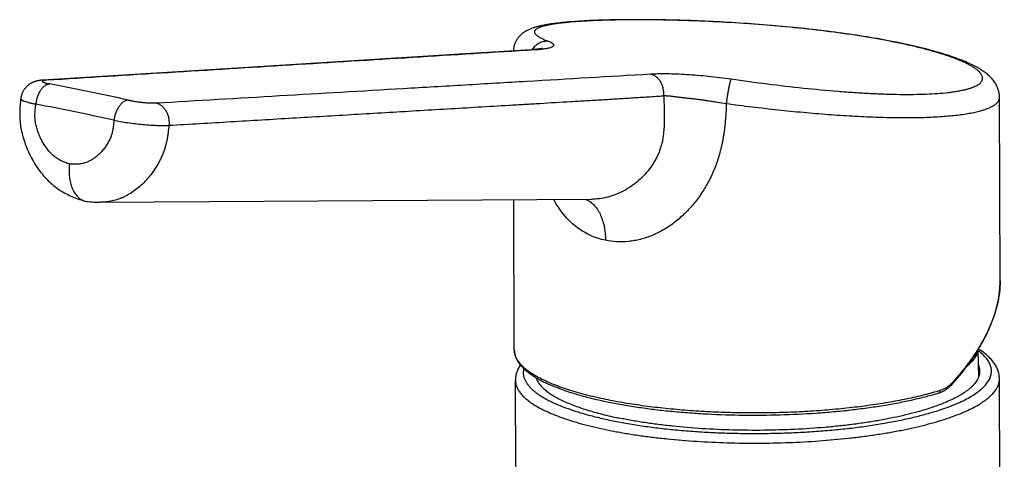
# Model space of a CAD drawing. Header units: millimetres. Extents: x 1 to 611, y -14 to 521.
# Tile 7 of 39: x 88 to 188, y 148 to 193. Entities that reach past the tile are written whole.
import ezdxf

# ---------------------------------------------------------------- set-up
doc = ezdxf.new("R2010")
doc.units = ezdxf.units.MM
doc.header["$LTSCALE"] = 23.1
doc.layers.get('0').update_dxf_attribs({"linetype": 'CONTINUOUS'})

msp = doc.modelspace()

# ---------------------------------------------------------------- linework, layer by layer
at = {"color": 7, "linetype": 'CONTINUOUS'}
for p, q in [((139.949, 189.651), (139.937, 189.651)), ((139.963, 189.652), (139.949, 189.651)), ((139.977, 189.652), (139.963, 189.652)), ((139.99, 189.653), (139.977, 189.652)), ((140.002, 189.653), (139.99, 189.653)), ((140.013, 189.653), (140.002, 189.653)), ((140.029, 189.653), (140.013, 189.653)), ((140.056, 189.653), (140.049, 189.653)), ((140.049, 189.653), (140.049, 189.653)), ((140.06, 189.653), (140.056, 189.653)), ((140.112, 189.658), (140.06, 189.653)), ((140.065, 189.653), (140.063, 189.653)), ((140.064, 189.653), (140.065, 189.653)), ((140.148, 189.661), (140.112, 189.658)), ((140.25, 189.669), (140.219, 189.666)), ((140.283, 189.672), (140.25, 189.669)), ((140.319, 189.675), (140.283, 189.672)), ((140.374, 189.68), (140.319, 189.675)), ((140.424, 189.685), (140.374, 189.68)), ((140.467, 189.69), (140.424, 189.685)), ((140.501, 189.693), (140.467, 189.69)), ((140.519, 189.695), (140.501, 189.693)), ((140.554, 189.699), (140.519, 189.695)), ((140.59, 189.704), (140.554, 189.699)), ((140.626, 189.708), (140.59, 189.704)), ((140.662, 189.713), (140.626, 189.708)), ((140.688, 189.717), (140.662, 189.713)), ((140.714, 189.72), (140.688, 189.717)), ((140.74, 189.724), (140.714, 189.72)), ((140.766, 189.728), (140.74, 189.724)), ((140.792, 189.732), (140.766, 189.728)), ((140.817, 189.736), (140.792, 189.732)), ((140.833, 189.739), (140.817, 189.736)), ((140.85, 189.742), (140.833, 189.739)), ((140.865, 189.745), (140.85, 189.742)), ((140.881, 189.748), (140.865, 189.745)), ((140.896, 189.751), (140.881, 189.748)), ((140.91, 189.753), (140.896, 189.751)), ((140.924, 189.756), (140.91, 189.753)), ((140.938, 189.759), (140.924, 189.756)), ((140.95, 189.762), (140.938, 189.759)), ((140.962, 189.764), (140.95, 189.762)), ((140.973, 189.767), (140.962, 189.764)), ((140.984, 189.769), (140.973, 189.767)), ((140.993, 189.772), (140.984, 189.769)), ((141.001, 189.774), (140.993, 189.772)), ((108.505, 187.691), (90.454, 186.568)), ((96.212, 174.187), (145.972, 174.489)), ((138.175, 159.236), (138.126, 174.441)), ((145.973, 174.489), (145.972, 174.489)), ((185.102, 159.201), (185.161, 156.454)), ((138.315, 147.012), (138.285, 156.149)), ((140.41, 156.397), (140.408, 156.311)), ((187.779, 4.656), (187.285, 156.309))]:
    msp.add_line(p, q, dxfattribs=at)
at = {"color": 9, "linetype": 'CONTINUOUS'}
for p, q in [((139.948, 189.65), (139.945, 189.646)), ((139.949, 189.651), (139.948, 189.65))]:
    msp.add_line(p, q, dxfattribs=at)
at = {"color": 7, "linetype": 'CONTINUOUS'}
for points in [[(177.177, 190.338), (176.871, 190.401), (176.55, 190.465), (176.225, 190.528), (175.897, 190.591), (175.565, 190.652), (175.23, 190.713), (174.892, 190.773), (174.55, 190.832), (174.206, 190.891), (173.859, 190.948), (173.509, 191.005), (173.156, 191.06), (172.8, 191.115), (172.443, 191.169), (172.082, 191.222), (171.72, 191.274), (171.355, 191.325), (170.988, 191.375), (170.619, 191.424), (170.248, 191.473), (169.875, 191.52), (169.5, 191.567), (169.124, 191.612), (168.745, 191.657), (168.366, 191.7), (167.984, 191.743), (167.602, 191.785), (167.218, 191.826), (166.833, 191.866), (166.448, 191.904), (166.061, 191.942), (165.674, 191.979), (165.286, 192.015), (164.897, 192.051), (164.507, 192.085), (164.118, 192.118), (163.728, 192.15), (163.337, 192.181), (162.947, 192.212), (162.557, 192.241), (162.167, 192.269), (161.777, 192.297), (161.387, 192.323), (160.998, 192.349), (160.61, 192.373), (160.222, 192.397), (159.835, 192.42), (159.449, 192.442), (159.064, 192.462), (158.68, 192.482), (158.297, 192.501), (157.916, 192.519), (157.536, 192.537), (157.157, 192.553), (156.78, 192.568), (156.404, 192.583), (156.03, 192.596), (155.658, 192.609), (155.288, 192.621), (154.92, 192.632), (154.554, 192.642), (154.19, 192.651), (153.829, 192.659), (153.47, 192.667), (153.113, 192.673), (152.759, 192.679), (152.408, 192.684), (152.059, 192.688), (151.714, 192.691), (151.371, 192.693), (151.032, 192.695), (150.696, 192.695), (150.362, 192.695), (150.033, 192.694), (149.707, 192.692), (149.385, 192.69), (149.067, 192.686), (148.753, 192.682), (148.443, 192.677), (148.136, 192.671), (147.832, 192.665), (147.531, 192.657), (147.231, 192.649), (146.935, 192.64), (146.64, 192.63), (146.35, 192.619), (146.065, 192.607), (145.787, 192.595), (145.517, 192.581), (145.255, 192.568), (145.004, 192.553), (144.762, 192.539), (144.531, 192.524), (144.309, 192.508), (144.096, 192.493), (143.891, 192.477), (143.693, 192.461), (143.503, 192.444), (143.319, 192.428), (143.142, 192.41), (142.97, 192.393), (142.804, 192.375), (142.644, 192.357), (142.488, 192.339), (142.338, 192.321), (142.193, 192.302), (142.052, 192.283), (141.916, 192.263), (141.784, 192.244), (141.657, 192.224), (141.533, 192.203), (141.413, 192.183), (141.297, 192.162), (141.185, 192.141), (141.076, 192.119), (140.971, 192.097), (140.869, 192.075), (140.77, 192.053), (140.674, 192.03), (140.581, 192.007), (140.49, 191.983), (140.403, 191.959), (140.317, 191.934), (140.233, 191.909), (140.152, 191.883), (140.072, 191.856), (139.995, 191.829), (139.918, 191.801), (139.843, 191.772), (139.769, 191.742), (139.697, 191.71), (139.625, 191.678), (139.554, 191.644), (139.484, 191.609), (139.415, 191.572), (139.346, 191.534), (139.278, 191.493), (139.211, 191.451), (139.145, 191.407), (139.081, 191.362), (139.018, 191.315), (138.957, 191.266), (138.898, 191.217), (138.84, 191.165), (138.784, 191.112), (138.73, 191.057), (138.677, 191), (138.626, 190.942), (138.576, 190.881), (138.528, 190.819), (138.483, 190.756), (138.439, 190.69), (138.398, 190.623), (138.358, 190.555), (138.321, 190.485), (138.287, 190.413), (138.254, 190.34), (138.224, 190.266), (138.197, 190.191), (138.172, 190.114), (138.15, 190.036), (138.131, 189.957), (138.115, 189.877), (138.101, 189.797), (138.091, 189.716), (138.083, 189.635), (138.078, 189.553), (138.078, 189.53)], [(139.916, 189.644), (132.649, 189.192), (108.505, 187.691)], [(140.063, 189.653), (140.054, 189.653), (140.029, 189.653)], [(140.219, 189.666), (140.191, 189.664), (140.148, 189.661)], [(141.021, 189.779), (141.02, 189.779), (141.02, 189.779), (141.019, 189.779), (141.017, 189.778), (141.015, 189.778), (141.013, 189.777), (141.011, 189.776), (141.008, 189.776), (141.004, 189.775), (141.001, 189.774)], [(187.292, 184.825), (187.292, 184.857), (187.288, 184.953), (187.282, 185.049), (187.271, 185.145), (187.257, 185.241), (187.239, 185.336), (187.218, 185.43), (187.194, 185.524), (187.165, 185.618), (187.133, 185.712), (187.097, 185.807), (187.057, 185.901), (187.013, 185.995), (186.965, 186.088), (186.914, 186.179), (186.86, 186.269), (186.802, 186.358), (186.742, 186.444), (186.679, 186.529), (186.612, 186.612), (186.543, 186.694), (186.471, 186.774), (186.396, 186.853), (186.318, 186.931), (186.236, 187.008), (186.152, 187.084), (186.064, 187.159), (185.973, 187.233), (185.878, 187.307), (185.78, 187.38), (185.678, 187.452), (185.573, 187.524), (185.464, 187.595), (185.352, 187.666), (185.235, 187.737), (185.114, 187.807), (184.988, 187.878), (184.859, 187.948), (184.724, 188.018), (184.585, 188.088), (184.442, 188.158), (184.293, 188.228), (184.138, 188.299), (183.977, 188.37), (183.81, 188.442), (183.634, 188.515), (183.451, 188.588), (183.258, 188.664), (183.056, 188.74), (182.843, 188.818), (182.621, 188.896), (182.391, 188.976), (182.154, 189.055), (181.91, 189.134), (181.661, 189.212), (181.408, 189.289), (181.151, 189.366), (180.892, 189.441), (180.629, 189.515), (180.362, 189.588), (180.091, 189.66), (179.816, 189.731), (179.537, 189.802), (179.254, 189.872), (178.966, 189.942), (178.675, 190.01), (178.379, 190.078), (178.081, 190.145), (177.779, 190.211), (177.474, 190.276), (177.177, 190.338)], [(90.454, 186.568), (90.408, 186.565), (90.364, 186.561), (90.32, 186.557), (90.277, 186.553), (90.236, 186.548), (90.195, 186.543), (90.154, 186.538), (90.114, 186.532), (90.075, 186.526), (90.037, 186.52), (89.999, 186.513), (89.962, 186.506), (89.926, 186.499), (89.89, 186.491), (89.855, 186.483), (89.819, 186.474), (89.784, 186.465), (89.749, 186.455), (89.714, 186.445), (89.678, 186.434), (89.642, 186.422), (89.606, 186.41), (89.569, 186.397), (89.531, 186.382), (89.492, 186.367), (89.451, 186.349), (89.41, 186.331), (89.366, 186.31), (89.322, 186.288), (89.276, 186.264), (89.23, 186.238), (89.182, 186.21), (89.134, 186.179), (89.086, 186.147), (89.038, 186.113), (88.99, 186.077), (88.943, 186.039), (88.896, 185.999), (88.851, 185.958), (88.806, 185.915), (88.763, 185.871), (88.721, 185.826), (88.68, 185.779), (88.64, 185.731), (88.602, 185.681), (88.566, 185.63), (88.531, 185.579), (88.497, 185.526), (88.465, 185.472), (88.435, 185.417), (88.407, 185.361), (88.38, 185.305), (88.355, 185.247), (88.332, 185.189), (88.311, 185.13), (88.291, 185.07), (88.273, 185.01), (88.258, 184.95), (88.244, 184.889), (88.232, 184.827), (88.221, 184.766), (88.213, 184.698)], [(88.212, 184.697), (88.195, 184.54), (88.173, 184.333), (88.154, 184.133), (88.137, 183.939), (88.124, 183.75), (88.113, 183.565), (88.106, 183.384), (88.102, 183.207), (88.101, 183.035), (88.104, 182.864), (88.111, 182.696), (88.121, 182.53), (88.136, 182.366), (88.153, 182.203), (88.174, 182.039), (88.199, 181.874), (88.228, 181.706), (88.261, 181.535), (88.297, 181.36), (88.338, 181.183), (88.383, 181.003), (88.432, 180.821), (88.485, 180.637), (88.543, 180.45), (88.605, 180.261), (88.671, 180.07), (88.742, 179.879), (88.818, 179.687), (88.897, 179.496), (88.981, 179.306), (89.068, 179.117), (89.159, 178.929), (89.254, 178.744), (89.352, 178.561), (89.453, 178.381), (89.558, 178.203), (89.665, 178.029), (89.775, 177.859), (89.888, 177.692), (90.003, 177.528), (90.121, 177.368), (90.241, 177.212), (90.364, 177.06), (90.488, 176.912), (90.614, 176.769), (90.742, 176.63), (90.87, 176.497), (90.999, 176.368), (91.128, 176.246), (91.257, 176.127), (91.388, 176.014), (91.519, 175.904), (91.652, 175.798), (91.788, 175.695), (91.926, 175.594), (92.069, 175.496), (92.215, 175.398), (92.365, 175.304), (92.517, 175.213), (92.671, 175.125), (92.825, 175.042), (92.98, 174.962), (93.137, 174.886), (93.295, 174.812), (93.457, 174.742), (93.621, 174.674), (93.789, 174.609), (93.962, 174.545), (94.139, 174.484), (94.322, 174.425), (94.512, 174.368), (94.689, 174.318)], [(182.542, 155.799), (182.786, 156.075), (183.032, 156.362), (183.271, 156.649), (183.505, 156.937), (183.732, 157.225), (183.952, 157.515), (184.166, 157.804), (184.374, 158.094), (184.574, 158.385), (184.769, 158.675), (184.956, 158.966), (185.136, 159.256), (185.31, 159.546), (185.477, 159.836), (185.637, 160.126), (185.789, 160.415), (185.935, 160.703), (186.073, 160.99), (186.205, 161.277), (186.329, 161.563), (186.446, 161.848), (186.556, 162.132), (186.659, 162.414), (186.755, 162.696), (186.844, 162.975), (186.925, 163.254), (186.999, 163.53), (187.066, 163.805), (187.126, 164.079), (187.179, 164.35), (187.225, 164.619), (187.264, 164.887), (187.295, 165.152), (187.32, 165.415), (187.338, 165.675), (187.349, 165.933), (187.353, 166.189), (187.292, 184.825)], [(94.866, 174.282), (95.046, 174.258), (95.237, 174.236), (95.424, 174.218), (95.608, 174.204), (95.788, 174.195), (95.964, 174.189), (96.135, 174.186), (96.212, 174.187)], [(181.163, 154.875), (181.228, 154.896), (181.303, 154.922), (181.377, 154.951), (181.451, 154.982), (181.525, 155.016), (181.598, 155.052), (181.67, 155.09), (181.742, 155.131), (181.814, 155.175), (181.885, 155.221), (181.955, 155.269), (182.024, 155.32), (182.093, 155.373), (182.161, 155.428), (182.228, 155.486), (182.294, 155.546), (182.36, 155.608), (182.424, 155.672), (182.488, 155.739), (182.542, 155.799)]]:
    msp.add_lwpolyline(points, dxfattribs=at)
for centre, radius, start, end in [((139.994, 188.397), 1.25, 92.60381, 93.55785), ((95.07, 175.716), 1.449, 254.77382, 261.91216)]:
    msp.add_arc(centre, radius, start, end, dxfattribs=at)
at = {"color": 9, "linetype": 'CONTINUOUS'}
for centre, radius, start, end in [((139.994, 188.395), 1.252, 89.3712, 92.60268), ((139.994, 188.392), 1.254, 88.57996, 89.37161), ((139.994, 188.389), 1.257, 86.83123, 88.57945), ((139.994, 188.387), 1.26, 86.3471, 86.83166), ((139.992, 188.371), 1.275, 79.6957, 86.32896), ((90.57, 185.307), 1.265, 79.59258, 93.53064), ((42.849, -67.691), 258.429, 77.42798, 79.22721), ((41.673, -68.472), 257.137, 77.42798, 79.22721)]:
    msp.add_arc(centre, radius, start, end, dxfattribs=at)
for points, knots in [([(176.983, 190.352), (176.485, 190.455), (175.463, 190.654), (173.888, 190.929), (172.241, 191.186), (169.933, 191.508), (166.95, 191.856), (163.309, 192.186), (159.66, 192.432), (156.659, 192.569), (154.327, 192.639), (152.657, 192.671), (151.057, 192.685), (149.535, 192.68), (148.103, 192.658), (146.768, 192.619), (145.54, 192.565), (144.425, 192.494), (143.571, 192.421), (142.951, 192.354), (142.533, 192.301), (142.148, 192.245), (141.797, 192.186), (141.481, 192.123), (141.198, 192.056), (140.951, 191.986), (140.739, 191.913), (140.563, 191.836), (140.422, 191.756), (140.329, 191.683), (140.276, 191.622), (140.247, 191.577), (140.227, 191.531), (140.217, 191.484), (140.216, 191.436), (140.225, 191.387), (140.244, 191.338), (140.282, 191.268), (140.357, 191.179), (140.478, 191.075), (140.603, 190.989), (140.72, 190.919), (140.859, 190.841), (141.056, 190.743), (141.32, 190.626), (141.51, 190.55), (141.61, 190.511)], [0, 0, 0, 0, 0.039123, 0.08028, 0.123218, 0.167663, 0.259921, 0.354673, 0.449456, 0.541794, 0.58629, 0.629285, 0.670501, 0.709678, 0.746567, 0.780945, 0.812599, 0.841345, 0.867017, 0.878655, 0.889476, 0.899466, 0.908615, 0.916914, 0.92436, 0.930955, 0.936707, 0.941631, 0.945766, 0.949181, 0.950659, 0.952014, 0.953278, 0.954491, 0.9557, 0.956949, 0.958281, 0.959731, 0.963081, 0.967148, 0.97201, 0.974755, 0.977712, 0.984271, 0.991699, 1, 1, 1, 1]), ([(141.61, 190.511), (141.531, 190.514), (141.372, 190.51), (141.136, 190.473), (140.905, 190.404), (140.607, 190.273), (140.265, 190.037), (140.044, 189.788), (139.949, 189.651)], [0, 0, 0, 0, 0.121602, 0.244081, 0.367586, 0.492199, 0.744245, 1, 1, 1, 1]), ([(141.61, 190.511), (141.672, 190.488), (141.783, 190.442), (141.911, 190.377), (141.995, 190.325), (142.046, 190.289), (142.087, 190.253), (142.12, 190.217), (142.143, 190.182), (142.157, 190.147), (142.162, 190.112), (142.156, 190.078), (142.142, 190.045), (142.117, 190.014), (142.084, 189.983), (142.042, 189.954), (141.991, 189.925), (141.907, 189.886), (141.78, 189.842), (141.6, 189.794), (141.387, 189.751), (141.14, 189.712), (140.914, 189.684), (140.717, 189.664), (140.586, 189.653), (140.477, 189.644), (140.392, 189.638), (140.306, 189.632), (140.249, 189.628), (140.22, 189.626)], [0, 0, 0, 0, 0.070949, 0.130039, 0.155217, 0.177579, 0.197248, 0.214424, 0.229408, 0.242663, 0.254858, 0.266837, 0.279484, 0.293553, 0.309588, 0.327947, 0.348857, 0.372459, 0.428008, 0.494932, 0.573331, 0.663235, 0.764597, 0.819522, 0.877211, 0.907062, 0.937868, 0.969095, 1, 1, 1, 1]), ([(140.22, 189.626), (136.102, 189.37), (127.865, 188.858), (115.51, 188.089), (103.154, 187.321), (94.917, 186.808), (90.799, 186.552)], [0, 0, 0, 0, 0.249996, 0.499999, 0.750006, 1, 1, 1, 1]), ([(160.134, 186.685), (161.355, 186.509), (163.785, 186.179), (167.389, 185.76), (170.332, 185.484), (172.602, 185.316), (174.215, 185.221), (175.755, 185.156), (177.212, 185.122), (178.577, 185.12), (179.84, 185.149), (180.994, 185.211), (181.884, 185.29), (182.535, 185.371), (182.976, 185.438), (183.385, 185.512), (183.76, 185.594), (184.102, 185.683), (184.409, 185.779), (184.682, 185.881), (184.919, 185.991), (185.12, 186.106), (185.286, 186.228), (185.415, 186.356), (185.494, 186.471), (185.537, 186.565), (185.558, 186.636), (185.57, 186.707), (185.574, 186.805), (185.553, 186.933), (185.502, 187.058), (185.444, 187.158), (185.37, 187.266), (185.252, 187.402), (185.079, 187.562), (184.869, 187.725), (184.623, 187.891), (184.341, 188.057), (184.023, 188.225), (183.671, 188.394), (183.284, 188.564), (182.705, 188.797), (181.897, 189.086), (180.832, 189.418), (179.648, 189.743), (178.352, 190.059), (177.45, 190.255), (176.983, 190.352)], [0, 0, 0, 0, 0.103886, 0.206607, 0.305573, 0.352885, 0.39836, 0.441727, 0.482726, 0.521116, 0.55667, 0.589185, 0.618483, 0.631878, 0.644416, 0.656086, 0.666879, 0.67679, 0.68582, 0.69398, 0.70129, 0.70778, 0.713507, 0.718559, 0.723067, 0.725178, 0.727228, 0.72925, 0.731277, 0.735468, 0.740046, 0.742541, 0.745196, 0.751036, 0.757655, 0.765104, 0.773414, 0.782604, 0.792686, 0.803659, 0.815517, 0.828252, 0.856305, 0.887689, 0.922237, 0.959751, 1, 1, 1, 1]), ([(90.799, 186.552), (90.761, 186.55), (90.692, 186.544), (90.597, 186.533), (90.518, 186.52), (90.464, 186.506), (90.431, 186.493), (90.412, 186.483), (90.398, 186.473), (90.388, 186.462), (90.383, 186.45), (90.384, 186.438), (90.39, 186.425), (90.4, 186.412), (90.415, 186.4), (90.444, 186.38), (90.492, 186.357), (90.563, 186.329), (90.651, 186.3), (90.755, 186.271), (90.875, 186.241), (91.01, 186.211), (91.104, 186.193), (91.153, 186.183)], [0, 0, 0, 0, 0.088003, 0.163523, 0.226023, 0.275126, 0.294728, 0.311165, 0.324673, 0.335709, 0.345145, 0.354336, 0.364724, 0.377329, 0.392729, 0.411229, 0.457985, 0.517941, 0.590904, 0.67636, 0.773638, 0.881844, 1, 1, 1, 1]), ([(101.892, 184.26), (110.237, 184.75), (120.669, 185.362), (133.187, 186.096), (141.531, 186.586), (147.789, 186.953), (151.96, 187.199)], [0, 0, 0, 0, 0.500035, 0.625038, 0.750046, 1, 1, 1, 1]), ([(151.96, 187.199), (152.219, 187.214), (152.77, 187.232), (153.642, 187.233), (154.6, 187.208), (155.629, 187.156), (156.714, 187.077), (157.838, 186.973), (158.983, 186.843), (159.75, 186.74), (160.134, 186.685)], [0, 0, 0, 0, 0.094699, 0.201625, 0.31892, 0.445121, 0.578455, 0.716846, 0.858106, 1, 1, 1, 1]), ([(151.96, 187.197), (152.059, 187.174), (152.255, 187.103), (152.523, 186.933), (152.763, 186.702), (152.965, 186.421), (153.124, 186.099), (153.27, 185.628), (153.299, 185.25), (153.282, 185.001)], [0, 0, 0, 0, 0.109527, 0.223434, 0.342666, 0.467345, 0.596865, 0.730034, 1, 1, 1, 1]), ([(160.134, 186.685), (160.13, 186.68), (160.121, 186.667), (160.103, 186.634), (160.08, 186.578), (160.051, 186.496), (160.02, 186.394), (159.988, 186.273), (159.954, 186.135), (159.919, 185.98), (159.87, 185.748), (159.811, 185.432), (159.744, 185.031), (159.683, 184.617), (159.647, 184.338), (159.631, 184.2)], [0, 0, 0, 0, 0.008107, 0.018197, 0.044448, 0.078744, 0.120811, 0.170234, 0.226489, 0.288964, 0.35697, 0.506486, 0.668368, 0.835369, 1, 1, 1, 1]), ([(91.153, 186.183), (91.113, 186.181), (91.03, 186.169), (90.907, 186.133), (90.785, 186.078), (90.621, 185.978), (90.425, 185.808), (90.217, 185.55), (90.038, 185.241), (89.893, 184.894), (89.788, 184.521), (89.748, 184.263), (89.735, 184.133)], [0, 0, 0, 0, 0.045799, 0.093325, 0.143068, 0.195377, 0.308257, 0.432359, 0.566334, 0.707747, 0.853467, 1, 1, 1, 1]), ([(88.212, 184.697), (88.212, 184.693), (88.212, 184.683), (88.217, 184.662), (88.233, 184.634), (88.263, 184.602), (88.307, 184.57), (88.363, 184.536), (88.431, 184.501), (88.511, 184.466), (88.642, 184.415), (88.834, 184.352), (89.099, 184.278), (89.404, 184.203), (89.621, 184.156), (89.735, 184.133)], [0, 0, 0, 0, 0.00873, 0.017876, 0.038787, 0.064888, 0.097204, 0.136213, 0.182116, 0.234963, 0.294711, 0.434417, 0.599878, 0.789179, 1, 1, 1, 1]), ([(99.101, 184.542), (99.06, 184.539), (98.977, 184.527), (98.854, 184.491), (98.731, 184.437), (98.565, 184.337), (98.366, 184.168), (98.153, 183.91), (97.967, 183.603), (97.816, 183.257), (97.704, 182.886), (97.658, 182.629), (97.643, 182.499)], [0, 0, 0, 0, 0.045682, 0.093207, 0.143041, 0.195505, 0.30879, 0.433268, 0.567454, 0.708819, 0.854175, 1, 1, 1, 1]), ([(99.101, 184.542), (99.209, 184.517), (99.439, 184.471), (99.797, 184.41), (100.175, 184.357), (100.559, 184.313), (100.935, 184.279), (101.288, 184.259), (101.561, 184.252), (101.758, 184.254), (101.849, 184.258), (101.892, 184.26)], [0, 0, 0, 0, 0.119, 0.249644, 0.387162, 0.526452, 0.662304, 0.789616, 0.903577, 0.954212, 1, 1, 1, 1]), ([(103.214, 181.988), (105.3, 182.113), (109.473, 182.361), (115.733, 182.733), (120.948, 183.042), (125.121, 183.29), (128.251, 183.475), (131.38, 183.661), (134.509, 183.846), (137.117, 184), (139.203, 184.124), (141.29, 184.248), (143.376, 184.371), (145.462, 184.493), (147.027, 184.585), (148.592, 184.681), (150.157, 184.78), (151.722, 184.879), (152.765, 184.944), (153.287, 184.974)], [0, 0, 0, 0, 0.125006, 0.250007, 0.375005, 0.437502, 0.499999, 0.562496, 0.624991, 0.687485, 0.718733, 0.74998, 0.812473, 0.843716, 0.874963, 0.906218, 0.937482, 0.968746, 1, 1, 1, 1]), ([(153.287, 184.974), (153.299, 184.816), (153.313, 184.577), (153.325, 184.259), (153.334, 183.941), (153.343, 183.623), (153.349, 183.306), (153.353, 182.991), (153.356, 182.677), (153.352, 182.363), (153.344, 182.051), (153.328, 181.739), (153.304, 181.428), (153.275, 181.12), (153.227, 180.735), (153.143, 180.278), (153.048, 179.903), (152.956, 179.607), (152.878, 179.388), (152.793, 179.172), (152.668, 178.887), (152.494, 178.54), (152.258, 178.138), (151.912, 177.624), (151.423, 177.023), (150.762, 176.378), (150.04, 175.817), (149.271, 175.345), (148.467, 174.97), (147.641, 174.698), (146.808, 174.531), (146.249, 174.491), (145.973, 174.489)], [0, 0, 0, 0, 0.032725, 0.049097, 0.065463, 0.098123, 0.114394, 0.130607, 0.162875, 0.178956, 0.195024, 0.22711, 0.243107, 0.259061, 0.290874, 0.322663, 0.354447, 0.370354, 0.386281, 0.402226, 0.418179, 0.450092, 0.482008, 0.513896, 0.577475, 0.640666, 0.703258, 0.765017, 0.825736, 0.885175, 0.943243, 1, 1, 1, 1]), ([(153.281, 185.001), (153.305, 185.001), (153.353, 184.999), (153.425, 184.998), (153.499, 184.995), (153.574, 184.992), (153.651, 184.987), (153.755, 184.98), (153.888, 184.969), (154.05, 184.952), (154.217, 184.932), (154.388, 184.91), (154.624, 184.879), (154.929, 184.839), (155.306, 184.793), (155.7, 184.749), (156.106, 184.704), (156.525, 184.657), (156.954, 184.606), (157.39, 184.549), (157.833, 184.486), (158.28, 184.42), (158.88, 184.326), (159.33, 184.251), (159.631, 184.2)], [0, 0, 0, 0, 0.011127, 0.022469, 0.03402, 0.045767, 0.057711, 0.069846, 0.094672, 0.120211, 0.146443, 0.173345, 0.2009, 0.257921, 0.317423, 0.379276, 0.443276, 0.509162, 0.576657, 0.645484, 0.715372, 0.786051, 0.857243, 1, 1, 1, 1]), ([(159.631, 184.2), (160.5, 184.083), (162.239, 183.86), (164.841, 183.561), (167.414, 183.304), (169.93, 183.091), (172.362, 182.928), (174.685, 182.819), (176.873, 182.765), (178.601, 182.768), (179.898, 182.802), (180.802, 182.842), (181.655, 182.897), (182.455, 182.966), (183.2, 183.049), (183.889, 183.147), (184.519, 183.258), (185.088, 183.383), (185.594, 183.521), (186.037, 183.672), (186.363, 183.811), (186.59, 183.93), (186.736, 184.019), (186.866, 184.111), (186.98, 184.205), (187.076, 184.302), (187.155, 184.402), (187.216, 184.504), (187.26, 184.609), (187.287, 184.716), (187.292, 184.789), (187.292, 184.825)], [0, 0, 0, 0, 0.092813, 0.185483, 0.276987, 0.36634, 0.452597, 0.534862, 0.61229, 0.684098, 0.71767, 0.749575, 0.779735, 0.808082, 0.83455, 0.859085, 0.88164, 0.902181, 0.920689, 0.937165, 0.95164, 0.958149, 0.964191, 0.969786, 0.974961, 0.979751, 0.984203, 0.988375, 0.99234, 0.996184, 1, 1, 1, 1]), ([(93.13, 178.073), (92.998, 178.112), (92.801, 178.179), (92.543, 178.283), (92.351, 178.37), (92.162, 178.468), (91.914, 178.614), (91.675, 178.783), (91.45, 178.973), (91.286, 179.129), (91.13, 179.296), (90.928, 179.531), (90.693, 179.848), (90.441, 180.256), (90.217, 180.689), (90.055, 181.066), (89.942, 181.378), (89.865, 181.617), (89.797, 181.86), (89.738, 182.107), (89.699, 182.315), (89.674, 182.483), (89.66, 182.61), (89.65, 182.738), (89.645, 182.865), (89.645, 182.993), (89.649, 183.163), (89.661, 183.375), (89.681, 183.628), (89.707, 183.881), (89.726, 184.049), (89.735, 184.133)], [0, 0, 0, 0, 0.054671, 0.082249, 0.110031, 0.13806, 0.166377, 0.223979, 0.253352, 0.283128, 0.31329, 0.343812, 0.405835, 0.469062, 0.533355, 0.598577, 0.631505, 0.664619, 0.6979, 0.73133, 0.764896, 0.781724, 0.798575, 0.815437, 0.832298, 0.849145, 0.865973, 0.899568, 0.933094, 0.966567, 1, 1, 1, 1]), ([(101.892, 184.26), (101.993, 184.237), (102.195, 184.164), (102.47, 183.986), (102.715, 183.747), (102.92, 183.454), (103.077, 183.119), (103.183, 182.755), (103.232, 182.374), (103.227, 182.116), (103.214, 181.988)], [0, 0, 0, 0, 0.109418, 0.223309, 0.342617, 0.467422, 0.597034, 0.730162, 0.865114, 1, 1, 1, 1]), ([(159.631, 184.2), (159.628, 183.968), (159.614, 183.62), (159.587, 183.156), (159.563, 182.809), (159.536, 182.463), (159.505, 182.116), (159.469, 181.771), (159.426, 181.426), (159.376, 181.083), (159.319, 180.741), (159.256, 180.4), (159.188, 180.06), (159.112, 179.722), (159.002, 179.275), (158.844, 178.721), (158.625, 178.067), (158.292, 177.213), (157.799, 176.182), (157.208, 175.207), (156.682, 174.471), (156.123, 173.769), (155.363, 172.955), (154.523, 172.235), (153.812, 171.728), (153.263, 171.386), (152.699, 171.082), (151.934, 170.735), (151.145, 170.469), (150.343, 170.295), (149.549, 170.182), (148.561, 170.155), (147.78, 170.255), (147.4, 170.335)], [0, 0, 0, 0, 0.033069, 0.049594, 0.066111, 0.082623, 0.09913, 0.115629, 0.132118, 0.148597, 0.165066, 0.181525, 0.197974, 0.214413, 0.230839, 0.263649, 0.2964, 0.329085, 0.394201, 0.458925, 0.491113, 0.523156, 0.586699, 0.649398, 0.680384, 0.711088, 0.741487, 0.771562, 0.83065, 0.859685, 0.888375, 0.944741, 1, 1, 1, 1]), ([(97.643, 182.499), (97.634, 182.415), (97.617, 182.247), (97.589, 181.995), (97.556, 181.744), (97.523, 181.537), (97.492, 181.372), (97.465, 181.25), (97.434, 181.13), (97.398, 181.012), (97.357, 180.896), (97.299, 180.746), (97.218, 180.563), (97.11, 180.35), (96.994, 180.145), (96.871, 179.947), (96.698, 179.695), (96.465, 179.399), (96.16, 179.075), (95.833, 178.787), (95.542, 178.578), (95.3, 178.434), (95.115, 178.338), (94.926, 178.255), (94.733, 178.186), (94.537, 178.131), (94.338, 178.089), (94.138, 178.06), (93.937, 178.042), (93.735, 178.036), (93.466, 178.041), (93.264, 178.057), (93.13, 178.073)], [0, 0, 0, 0, 0.035538, 0.071034, 0.10646, 0.141767, 0.159352, 0.176866, 0.194274, 0.211554, 0.228705, 0.245737, 0.279466, 0.312802, 0.345783, 0.37842, 0.410715, 0.474283, 0.536545, 0.597521, 0.657258, 0.686697, 0.715856, 0.744754, 0.77342, 0.801905, 0.830265, 0.858547, 0.886793, 0.91504, 0.943314, 1, 1, 1, 1]), ([(97.643, 182.499), (97.86, 182.454), (98.319, 182.368), (99.034, 182.256), (99.79, 182.158), (100.557, 182.077), (101.307, 182.017), (102.01, 181.981), (102.555, 181.97), (102.948, 181.976), (103.128, 181.983), (103.214, 181.988)], [0, 0, 0, 0, 0.118959, 0.249689, 0.387304, 0.526641, 0.662469, 0.789701, 0.9036, 0.954221, 1, 1, 1, 1]), ([(103.214, 181.988), (103.187, 181.721), (103.143, 181.32), (103.062, 180.79), (102.988, 180.397), (102.897, 180.01), (102.786, 179.631), (102.656, 179.262), (102.51, 178.902), (102.349, 178.554), (102.117, 178.105), (101.799, 177.569), (101.373, 176.968), (100.909, 176.415), (100.409, 175.912), (99.878, 175.464), (99.317, 175.075), (98.827, 174.803), (98.423, 174.621), (98.016, 174.465), (97.494, 174.317), (96.856, 174.211), (96.426, 174.188), (96.212, 174.187)], [0, 0, 0, 0, 0.070132, 0.105074, 0.139875, 0.174477, 0.208811, 0.24284, 0.276556, 0.309955, 0.34304, 0.408275, 0.472274, 0.535038, 0.596583, 0.656934, 0.716143, 0.774297, 0.803028, 0.831548, 0.888055, 0.944119, 1, 1, 1, 1]), ([(147.4, 170.335), (147.127, 170.391), (146.588, 170.534), (145.81, 170.842), (145.073, 171.243), (144.383, 171.732), (143.743, 172.306), (143.156, 172.958), (142.624, 173.681), (142.308, 174.198), (142.159, 174.465)], [0, 0, 0, 0, 0.121363, 0.242195, 0.363307, 0.485575, 0.609793, 0.736648, 0.866643, 1, 1, 1, 1]), ([(145.4, 174.486), (145.474, 174.457), (145.62, 174.391), (145.903, 174.221), (146.234, 173.94), (146.578, 173.514), (146.869, 173.002), (147.102, 172.416), (147.272, 171.766), (147.376, 171.065), (147.399, 170.582), (147.4, 170.335)], [0, 0, 0, 0, 0.048863, 0.098757, 0.202826, 0.314453, 0.434807, 0.5642, 0.702237, 0.847963, 1, 1, 1, 1]), ([(187.353, 166.242), (187.354, 165.828), (187.299, 164.983), (187.059, 163.709), (186.664, 162.417), (186.119, 161.114), (185.431, 159.806), (184.604, 158.501), (183.645, 157.205), (182.935, 156.368), (182.56, 155.952)], [0, 0, 0, 0, 0.107142, 0.218395, 0.334509, 0.456007, 0.583211, 0.716279, 0.855236, 1, 1, 1, 1]), ([(147.453, 154.202), (147.1, 154.275), (146.412, 154.426), (145.409, 154.671), (144.461, 154.931), (143.57, 155.205), (142.739, 155.491), (141.972, 155.79), (141.269, 156.099), (140.634, 156.419), (140.068, 156.747), (139.572, 157.084), (139.149, 157.428), (138.799, 157.779), (138.524, 158.135), (138.355, 158.443), (138.262, 158.689), (138.212, 158.871), (138.182, 159.053), (138.175, 159.175), (138.175, 159.236)], [0, 0, 0, 0, 0.097296, 0.190383, 0.279032, 0.363041, 0.442232, 0.516462, 0.585626, 0.649664, 0.708574, 0.762428, 0.811392, 0.855759, 0.895991, 0.932764, 0.950155, 0.967052, 0.983612, 1, 1, 1, 1]), ([(181.324, 153.17), (181.625, 153.271), (182.204, 153.476), (183.025, 153.809), (183.764, 154.154), (184.421, 154.51), (184.991, 154.877), (185.472, 155.253), (185.864, 155.636), (186.164, 156.027), (186.34, 156.365), (186.428, 156.635), (186.469, 156.834), (186.486, 157.033), (186.479, 157.233), (186.447, 157.432), (186.372, 157.701), (186.212, 158.039), (185.93, 158.429), (185.556, 158.812), (185.264, 159.048), (185.104, 159.165)], [0, 0, 0, 0, 0.101442, 0.195645, 0.28245, 0.361788, 0.433708, 0.498416, 0.55633, 0.608165, 0.655028, 0.677104, 0.69857, 0.719693, 0.740753, 0.762032, 0.783804, 0.829756, 0.88037, 0.936853, 1, 1, 1, 1]), ([(185.078, 159.16), (185.067, 159.093), (185.037, 158.958), (184.94, 158.685), (184.79, 158.42), (184.599, 158.165), (184.362, 157.898), (184.157, 157.712), (184.01, 157.592)], [0, 0, 0, 0, 0.105329, 0.214103, 0.446784, 0.573081, 0.707016, 1, 1, 1, 1]), ([(185.066, 159.142), (185.053, 159.079), (185.021, 158.953), (184.927, 158.7), (184.747, 158.384), (184.449, 158.019), (184.208, 157.793), (184.075, 157.681)], [0, 0, 0, 0, 0.106358, 0.216177, 0.450295, 0.709907, 1, 1, 1, 1]), ([(139.133, 157.336), (139.113, 157.255), (139.084, 157.091), (139.079, 156.841), (139.111, 156.592), (139.181, 156.343), (139.289, 156.096), (139.433, 155.852), (139.614, 155.609), (139.831, 155.369), (140.084, 155.132), (140.372, 154.898), (140.695, 154.667), (141.052, 154.44), (141.444, 154.217), (141.869, 153.998), (142.326, 153.784), (142.995, 153.499), (143.91, 153.158), (145.1, 152.783), (146.4, 152.433), (147.803, 152.111), (149.299, 151.82), (150.88, 151.561), (152.535, 151.336), (154.254, 151.146), (156.027, 150.992), (157.842, 150.876), (159.687, 150.798), (161.553, 150.759), (163.426, 150.759), (165.294, 150.797), (167.148, 150.874), (168.973, 150.989), (170.761, 151.142), (172.498, 151.331), (174.174, 151.556), (175.779, 151.814), (177.303, 152.105), (178.736, 152.426), (180.069, 152.775), (180.918, 153.035), (181.324, 153.17)], [0, 0, 0, 0, 0.005604, 0.011131, 0.016696, 0.022413, 0.028384, 0.034699, 0.041433, 0.048644, 0.056376, 0.064664, 0.073532, 0.082996, 0.093066, 0.103748, 0.115041, 0.126944, 0.152545, 0.180476, 0.210624, 0.242849, 0.276989, 0.312865, 0.350282, 0.389029, 0.428888, 0.46963, 0.51102, 0.552816, 0.594776, 0.636654, 0.678207, 0.719193, 0.759374, 0.798519, 0.836405, 0.872821, 0.907564, 0.940451, 0.971312, 1, 1, 1, 1]), ([(138.285, 156.149), (138.286, 156.036), (138.31, 155.804), (138.416, 155.462), (138.589, 155.123), (138.83, 154.79), (139.136, 154.461), (139.506, 154.138), (139.94, 153.821), (140.257, 153.623), (140.426, 153.524)], [0, 0, 0, 0, 0.096318, 0.196102, 0.302443, 0.417843, 0.544179, 0.682781, 0.834538, 1, 1, 1, 1]), ([(182.56, 155.952), (182.469, 155.851), (182.28, 155.664), (181.971, 155.424), (181.646, 155.236), (181.417, 155.146), (181.301, 155.111)], [0, 0, 0, 0, 0.266028, 0.520213, 0.764128, 1, 1, 1, 1]), ([(182.542, 155.799), (182.55, 155.807), (182.563, 155.829), (182.573, 155.866), (182.572, 155.909), (182.565, 155.938), (182.56, 155.952)], [0, 0, 0, 0, 0.219223, 0.453126, 0.711939, 1, 1, 1, 1]), ([(185.162, 153.67), (185.33, 153.77), (185.645, 153.97), (186.077, 154.29), (186.446, 154.615), (186.749, 154.946), (186.988, 155.281), (187.159, 155.621), (187.263, 155.964), (187.285, 156.195), (187.285, 156.309)], [0, 0, 0, 0, 0.165461, 0.317217, 0.455819, 0.582155, 0.697555, 0.803897, 0.903681, 1, 1, 1, 1]), ([(181.301, 155.111), (180.764, 154.947), (179.635, 154.637), (177.861, 154.233), (175.949, 153.875), (173.919, 153.565), (171.788, 153.306), (169.575, 153.102), (167.3, 152.953), (164.985, 152.862), (162.649, 152.829), (160.315, 152.854), (158.003, 152.938), (155.734, 153.079), (153.529, 153.276), (151.407, 153.527), (149.389, 153.83), (148.084, 154.072), (147.453, 154.202)], [0, 0, 0, 0, 0.049386, 0.102829, 0.159935, 0.220261, 0.283324, 0.348608, 0.415569, 0.483648, 0.552269, 0.620854, 0.688823, 0.755604, 0.820638, 0.883384, 0.943331, 1, 1, 1, 1]), ([(181.163, 154.875), (181.173, 154.878), (181.193, 154.887), (181.23, 154.912), (181.268, 154.959), (181.296, 155.031), (181.301, 155.084), (181.301, 155.111)], [0, 0, 0, 0, 0.110044, 0.222158, 0.458386, 0.717885, 1, 1, 1, 1]), ([(140.426, 153.524), (140.65, 153.393), (141.13, 153.137), (141.906, 152.782), (142.768, 152.441), (143.71, 152.116), (144.731, 151.807), (145.825, 151.516), (146.989, 151.245), (148.217, 150.993), (149.504, 150.763), (150.846, 150.555), (152.237, 150.37), (154.171, 150.153), (156.667, 149.946), (159.73, 149.802), (162.843, 149.761), (165.955, 149.825), (169.015, 149.991), (171.508, 150.216), (173.437, 150.447), (174.825, 150.642), (176.163, 150.86), (177.446, 151.1), (178.67, 151.36), (179.828, 151.641), (180.917, 151.939), (181.616, 152.157), (181.952, 152.269)], [0, 0, 0, 0, 0.018438, 0.038623, 0.060539, 0.084148, 0.109393, 0.136206, 0.164503, 0.194194, 0.225178, 0.257344, 0.290579, 0.32476, 0.395448, 0.468353, 0.542372, 0.616377, 0.689243, 0.759866, 0.794005, 0.827193, 0.859306, 0.890231, 0.919859, 0.948089, 0.97483, 1, 1, 1, 1]), ([(181.952, 152.269), (182.263, 152.373), (182.859, 152.584), (183.706, 152.927), (184.469, 153.283), (184.941, 153.539), (185.162, 153.67)], [0, 0, 0, 0, 0.280281, 0.540626, 0.780596, 1, 1, 1, 1])]:
    msp.add_open_spline(points, degree=3, knots=knots, dxfattribs=at)
at = {"color": 7, "linetype": 'CONTINUOUS'}
for points, knots in [([(93.13, 178.073), (93.107, 177.85), (93.082, 177.409), (93.118, 176.763), (93.224, 176.158), (93.399, 175.612), (93.603, 175.21), (93.798, 174.936), (93.953, 174.758), (94.122, 174.606), (94.301, 174.481), (94.49, 174.383), (94.622, 174.336), (94.689, 174.318)], [0, 0, 0, 0, 0.153636, 0.301825, 0.442197, 0.572957, 0.693142, 0.749341, 0.80308, 0.854611, 0.904292, 0.952575, 1, 1, 1, 1]), ([(138.175, 159.236), (138.176, 159.141), (138.19, 158.951), (138.252, 158.67), (138.352, 158.393), (138.49, 158.123), (138.663, 157.859), (138.87, 157.602), (139.111, 157.352), (139.383, 157.107), (139.688, 156.867), (140.024, 156.633), (140.391, 156.404), (140.789, 156.179), (141.217, 155.96), (141.842, 155.668), (142.698, 155.319), (143.813, 154.932), (145.035, 154.57), (146.357, 154.233), (147.771, 153.924), (149.27, 153.644), (150.846, 153.396), (152.49, 153.179), (154.192, 152.997), (155.943, 152.848), (158.345, 152.697), (161.396, 152.6), (165.065, 152.629), (168.103, 152.774), (170.484, 152.964), (172.212, 153.14), (173.886, 153.35), (175.497, 153.592), (177.036, 153.866), (178.494, 154.169), (179.863, 154.5), (180.741, 154.747), (181.163, 154.875)], [0, 0, 0, 0, 0.006261, 0.01259, 0.019055, 0.025723, 0.032662, 0.039932, 0.047587, 0.055671, 0.06422, 0.073264, 0.082821, 0.092907, 0.103533, 0.114701, 0.138668, 0.164783, 0.192979, 0.223159, 0.2552, 0.28896, 0.324278, 0.360982, 0.398887, 0.437798, 0.477513, 0.558509, 0.640168, 0.720755, 0.760114, 0.798574, 0.835934, 0.872004, 0.906605, 0.939569, 0.970746, 1, 1, 1, 1]), ([(187.285, 156.309), (187.285, 156.456), (187.257, 156.752), (187.137, 157.182), (186.947, 157.592), (186.695, 157.979), (186.388, 158.343), (186.03, 158.687), (185.623, 159.015), (185.328, 159.218), (185.174, 159.318)], [0, 0, 0, 0, 0.115376, 0.231172, 0.348186, 0.467683, 0.591191, 0.720233, 0.856145, 1, 1, 1, 1]), ([(138.792, 157.703), (138.713, 157.587), (138.57, 157.346), (138.408, 156.961), (138.307, 156.56), (138.285, 156.286), (138.285, 156.149)], [0, 0, 0, 0, 0.254472, 0.504636, 0.752691, 1, 1, 1, 1]), ([(185.134, 157.748), (185.181, 157.64), (185.238, 157.473), (185.276, 157.244), (185.282, 157.13), (185.283, 157.074)], [0, 0, 0, 0, 0.509989, 0.756315, 1, 1, 1, 1]), ([(185.283, 157.074), (185.283, 157.005), (185.274, 156.864), (185.232, 156.655), (185.163, 156.447), (185.066, 156.24), (184.942, 156.033), (184.79, 155.829), (184.611, 155.626), (184.406, 155.425), (184.174, 155.225), (183.917, 155.029), (183.633, 154.834), (183.209, 154.571), (182.614, 154.252), (181.823, 153.893), (180.938, 153.548), (179.964, 153.22), (178.906, 152.911), (177.769, 152.621), (176.559, 152.353), (175.281, 152.107), (173.942, 151.885), (172.548, 151.688), (171.106, 151.517), (169.11, 151.323), (166.548, 151.152), (163.428, 151.062), (160.297, 151.086), (157.213, 151.224), (154.704, 151.435), (152.768, 151.66), (151.383, 151.853), (150.054, 152.071), (149.19, 152.237), (148.768, 152.324)], [0, 0, 0, 0, 0.005423, 0.010935, 0.016619, 0.022551, 0.028796, 0.035409, 0.042436, 0.04991, 0.05786, 0.066307, 0.075264, 0.084743, 0.105282, 0.127943, 0.152697, 0.179489, 0.208236, 0.238839, 0.271182, 0.305134, 0.340554, 0.377289, 0.415179, 0.454055, 0.534058, 0.615853, 0.697948, 0.778844, 0.85707, 0.89474, 0.931224, 0.96636, 1, 1, 1, 1]), ([(140.367, 156.421), (140.401, 156.319), (140.49, 156.112), (140.678, 155.814), (140.923, 155.52), (141.224, 155.231), (141.579, 154.947), (141.989, 154.668), (142.452, 154.395), (142.967, 154.129), (143.532, 153.871), (144.147, 153.62), (144.81, 153.378), (145.519, 153.145), (146.272, 152.922), (147.356, 152.633), (148.195, 152.442), (148.768, 152.324)], [0, 0, 0, 0, 0.033661, 0.069875, 0.109292, 0.152385, 0.199487, 0.250815, 0.306498, 0.366599, 0.431124, 0.500039, 0.573276, 0.650734, 0.732291, 0.817802, 1, 1, 1, 1])]:
    msp.add_open_spline(points, degree=3, knots=knots, dxfattribs=at)

doc.saveas('drawing.dxf')
